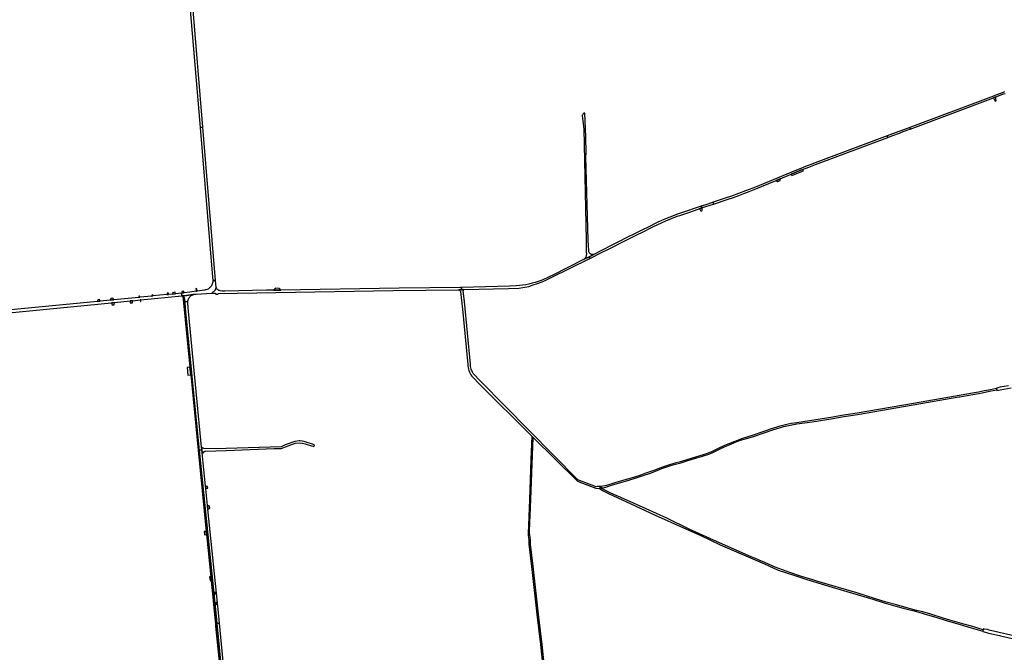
# Model space of a CAD drawing. Header units: metres. Extents: x 127325 to 135234, y 401140 to 409815.
# Tile 5 of 125: x 128671 to 130577, y 404680 to 405906. Entities that reach past the tile are written whole.
import ezdxf

# ---------------------------------------------------------------- set-up
doc = ezdxf.new("R2010")
doc.units = ezdxf.units.M
doc.layers.add('wegvakonderdelen', color=7, linetype='Continuous')

msp = doc.modelspace()

# ---------------------------------------------------------------- linework, layer by layer
at = {"layer": 'wegvakonderdelen'}
for points in [[(128993.7, 406077.6), (128988.3, 406077.2), (128999.6, 405941.9), (128999.8, 405939.8), (129020.1, 405696.7), (129025.4, 405697.1), (129005.1, 405939.9), (129005, 405942), (128993.7, 406077.6)], [(130560.2, 405755.9), (130555.8, 405754.2), (130557.2, 405751.4), (130559, 405747.6), (130561.2, 405748.7), (130560.3, 405751.9), (130560.2, 405755.9)], [(129762.5, 405440.9), (129773.1, 405446.2), (129782.6, 405451), (129781.4, 405450.6), (129780.2, 405450.5), (129779, 405450.6), (129777.8, 405450.9), (129776.7, 405451.3), (129775.7, 405451.9), (129774.7, 405452.7), (129773.9, 405453.6), (129773.3, 405454.7), (129772.8, 405455.8), (129772.5, 405457), (129771.4, 405478.7), (129767, 405639.8), (129767.3, 405647), (129766.6, 405678.7), (129765, 405724.8), (129764, 405724.7), (129763, 405724.3), (129762.2, 405723.8), (129761.4, 405723.1), (129760.7, 405722.3), (129760.3, 405721.4), (129760, 405720.4), (129759.9, 405719.4), (129762.9, 405693.9), (129767.3, 405478.5), (129767.7, 405454.3), (129767.9, 405452.6), (129767.9, 405451), (129767.7, 405449.3), (129767.3, 405447.7), (129766.7, 405446.1), (129765.9, 405444.6), (129764.9, 405443.2), (129763.8, 405442), (129762.5, 405440.9)], [(129025.4, 405697.1), (129020.1, 405696.7), (129043.8, 405414.3), (129044.6, 405400.2), (129050.1, 405400.3), (129025.4, 405697.1)], [(130394.9, 405693.8), (130393.7, 405696.8), (130389, 405695), (130376.9, 405690.5), (130372.4, 405688.8), (130350, 405680.4), (130351.1, 405677.4), (130359.2, 405680.4), (130373.9, 405685.9), (130378, 405687.5), (130390.3, 405692.1), (130394.9, 405693.8)], [(130186.4, 405615.3), (130198.7, 405620.1), (130211.1, 405624.8), (130351.1, 405677.4), (130350, 405680.4), (130216.2, 405630.2), (130204.1, 405625.6), (130192, 405620.9), (130180, 405616.2), (130168, 405611.3), (130156, 405606.4), (130103.3, 405584.6), (130089.8, 405579.1), (130076.1, 405573.8), (130062.4, 405568.7), (130048.6, 405563.7), (130034.8, 405559), (130013, 405551.8), (130014, 405548.5), (130042.6, 405557.9), (130052.8, 405561.4), (130062.9, 405564.9), (130072.9, 405568.7), (130082.9, 405572.6), (130092.8, 405576.6), (130135.2, 405594.3), (130143.1, 405597.6), (130164.4, 405606.4), (130175.4, 405610.9), (130186.4, 405615.3)], [(130188.1, 405612.6), (130186.4, 405615.3), (130175.4, 405610.9), (130164.4, 405606.4), (130165.5, 405604.1), (130188.1, 405612.6)], [(130143.1, 405597.6), (130135.2, 405594.3), (130138.1, 405592.1), (130142.7, 405594.1), (130143.1, 405597.6)], [(129949.1, 405526.6), (129966.2, 405532.4), (129984.1, 405538.7), (129986.3, 405539.4), (129991.2, 405541), (129990.1, 405544.1), (129982.4, 405541.6), (129959.5, 405534.1), (129944.1, 405528.8), (129929.1, 405523.1), (129914.9, 405517.1), (129902.6, 405511.3), (129888.8, 405504.6), (129873.9, 405497.2), (129862.1, 405491.2), (129846.5, 405483.4), (129831.4, 405475.6), (129815.9, 405468), (129798.2, 405459.1), (129797.1, 405458.2), (129782.6, 405451), (129773.1, 405446.2), (129774.5, 405443.3), (129798.6, 405455.3), (129809.3, 405460.3), (129844.7, 405478.2), (129868.4, 405490), (129874.9, 405493.2), (129898, 405504.7), (129921.9, 405516), (129943.8, 405524.8), (129949.1, 405526.6)], [(129992.7, 405541.5), (129991.2, 405541), (129986.3, 405539.4), (129987.7, 405538.3), (129989.2, 405534.9), (129992.1, 405536.9), (129991.7, 405538.6), (129992.7, 405541.5)], [(130014, 405548.5), (130013, 405551.8), (130008.1, 405550.1), (130001, 405547.8), (129990.1, 405544.1), (129991.2, 405541), (129992.7, 405541.5), (130014, 405548.5)], [(129774.5, 405443.3), (129773.1, 405446.2), (129762.5, 405440.9), (129702.9, 405411), (129697.4, 405408.1), (129691.9, 405405.3), (129686.2, 405402.8), (129680.5, 405400.5), (129674.6, 405398.4), (129668.7, 405396.5), (129662.7, 405394.9), (129656.7, 405393.4), (129650.6, 405392.2), (129644.5, 405391.2), (129638.3, 405390.5), (129632.1, 405390), (129619, 405389.1), (129526, 405387), (129526, 405382.6), (129530.6, 405382.8), (129617, 405384.6), (129637.4, 405385.7), (129656.2, 405388.8), (129664.9, 405391.7), (129673.5, 405394.8), (129682, 405398.1), (129690.4, 405401.7), (129698.7, 405405.4), (129774.5, 405443.3)], [(129051.2, 405386.8), (129050.1, 405400.3), (129044.6, 405400.2), (129044.7, 405399.1), (129044.6, 405397.3), (129044.3, 405395.4), (129043.8, 405393.6), (129043.1, 405391.9), (129042.2, 405390.2), (129041.2, 405388.7), (129040, 405387.3), (129038.6, 405386), (129037.1, 405384.9), (129035.5, 405383.9), (129033.8, 405383.1), (129032.1, 405382.5), (129030.3, 405382.1), (129028.4, 405381.9), (129014.6, 405379.9), (129012.2, 405379.6), (129000, 405378), (128989.3, 405376.7), (128985.1, 405376.2), (128984.1, 405376.1), (128984.5, 405370.4), (128984.8, 405370.5), (128985, 405370.5), (128985.2, 405370.5), (128985.5, 405370.6), (128985.7, 405370.5), (128994.1, 405371.6), (129010.2, 405373.7), (129011.3, 405374), (129012.6, 405374.2), (129042.6, 405375.6), (129049.2, 405381.8), (129051.2, 405386.8)], [(129520.6, 405382.5), (129526, 405382.6), (129526, 405387), (129523.4, 405387), (129405.7, 405385.7), (129176.1, 405381.9), (129162.2, 405381.7), (129148.9, 405381.5), (129067.7, 405379.7), (129062.6, 405379.9), (129059.1, 405380.4), (129057.6, 405380.7), (129056.2, 405381.3), (129054.9, 405382), (129053.7, 405383), (129052.7, 405384.1), (129051.8, 405385.4), (129051.2, 405386.8), (129049.2, 405381.8), (129042.6, 405375.6), (129049.6, 405375.9), (129050.5, 405374.2), (129054.4, 405373.8), (129055.9, 405375.1), (129166.7, 405377.4), (129393.9, 405381.1), (129520.6, 405382.5)], [(129173.6, 405385.1), (129166.2, 405385.2), (129166, 405384.9), (129164.4, 405383.3), (129162.2, 405381.7), (129176.1, 405381.9), (129173.6, 405385.1)], [(128851, 405365.9), (128847.6, 405365.4), (128845.8, 405362.3), (128853.1, 405363), (128851, 405365.9)], [(128903, 405370.1), (128901.3, 405370), (128901.5, 405367.7), (128903.3, 405367.9), (128903, 405370.1)], [(128928.4, 405372.4), (128926.6, 405372.1), (128926.4, 405370.1), (128928.6, 405370.4), (128928.4, 405372.4)], [(128959, 405376), (128956.1, 405375.9), (128955.9, 405373), (128959, 405373.3), (128959, 405376)], [(128972.1, 405377.5), (128967, 405376.8), (128967.2, 405374.1), (128972.2, 405374.6), (128972.1, 405377.5)], [(128988.9, 405379.7), (128984.8, 405379), (128985.1, 405376.2), (128989.3, 405376.7), (128988.9, 405379.7)], [(129010.2, 405373.7), (128994.1, 405371.6), (128985.7, 405370.5), (128985.9, 405370.5), (128986.2, 405370.5), (128986.4, 405370.4), (128986.6, 405370.4), (128986.8, 405370.3), (128987.2, 405370.1), (128987.6, 405369.8), (128987.9, 405369.5), (128988.2, 405369.1), (128988.4, 405368.7), (128989.3, 405366.5), (128990, 405363.8), (128990.4, 405359.3), (128996.4, 405359.6), (128996.6, 405361.3), (128997, 405362.9), (128997.6, 405364.5), (128998.4, 405366.1), (128999.4, 405367.5), (129000.5, 405368.8), (129001.7, 405369.9), (129003.1, 405371), (129004.6, 405371.8), (129006.1, 405372.5), (129007.8, 405373), (129010.2, 405373.7)], [(129018.3, 405071.7), (129017.7, 405076.8), (128991.5, 405346.6), (128990.4, 405359.3), (128990, 405363.8), (128989.3, 405366.5), (128988.4, 405368.7), (128988.2, 405369.1), (128987.9, 405369.5), (128987.6, 405369.8), (128987.2, 405370.1), (128986.8, 405370.3), (129000.5, 405232.3), (129001.9, 405217.7), (129016.4, 405071.6), (129018.3, 405071.7)], [(129014, 405384.5), (129011.7, 405384.6), (129012.2, 405379.6), (129014.6, 405379.9), (129014, 405384.5)], [(129562.6, 405205.3), (129548.9, 405220.5), (129547.6, 405222.5), (129546.5, 405224.5), (129545.5, 405226.7), (129544.7, 405228.9), (129544, 405231.1), (129543.6, 405233.5), (129543.4, 405235.8), (129543.3, 405238.2), (129531.7, 405360), (129529.2, 405379.8), (129530.6, 405382.8), (129526, 405382.6), (129520.6, 405382.5), (129521.6, 405382), (129522.4, 405381.4), (129523.2, 405380.7), (129523.8, 405379.8), (129524.2, 405378.8), (129527.8, 405344.7), (129538.4, 405237.8), (129538.6, 405234.8), (129539, 405231.8), (129539.6, 405228.8), (129540.5, 405225.9), (129541.6, 405223.1), (129542.8, 405220.4), (129544.3, 405217.7), (129546, 405215.2), (129547.8, 405212.8), (129561.3, 405199.5), (129662.5, 405098.9), (129664.9, 405096.5), (129749.8, 405012.2), (129755.5, 405009.9), (129786.3, 404998.2), (129793.1, 404997.6), (129798.6, 404998), (129793.5, 405001.1), (129788.9, 405001.1), (129786.6, 405000.8), (129751.3, 405014.2), (129562.6, 405205.3)], [(128825.7, 405363.7), (128821.9, 405363.1), (128821.9, 405362.3), (128821.8, 405361.8), (128821.6, 405360), (128826.7, 405360.4), (128825.7, 405363.7)], [(128854.6, 405357.8), (128848.5, 405357.2), (128850, 405353), (128853.9, 405353.3), (128854.6, 405357.8)], [(128889.6, 405361.2), (128884.7, 405360.7), (128884.8, 405356.8), (128889.1, 405357.1), (128889.6, 405361.2)], [(128905.4, 405362.7), (128904, 405362.6), (128904.5, 405359.9), (128905.6, 405359.8), (128905.4, 405362.7)], [(128996.4, 405359.6), (128990.4, 405359.3), (128991.5, 405346.6), (129017.7, 405076.8), (129018.3, 405071.7), (129023.7, 405072.1), (129023.1, 405077.7), (128997, 405347.2), (128997.2, 405347.2), (128996.4, 405357), (128996.4, 405357.6), (128996.3, 405358.1), (128996.3, 405358.6), (128996.3, 405359.1), (128996.4, 405359.6)], [(129000.5, 405232.3), (128995.3, 405231.9), (128996.7, 405217.3), (129001.9, 405217.7), (129000.5, 405232.3)], [(130400.6, 405159.5), (130488.6, 405174.7), (130491.1, 405175.1), (130505.3, 405177.6), (130519.6, 405180.2), (130533.8, 405182.9), (130548, 405185.8), (130562.2, 405188.7), (130561.6, 405191.3), (130550.2, 405188.8), (130538.7, 405186.5), (130527.2, 405184.3), (130515.6, 405182.1), (130504.1, 405180), (130400.9, 405162.1), (130292.2, 405143.4), (130261.7, 405139), (130245, 405135.9), (130175.4, 405124.8), (130169.9, 405124.2), (130164.3, 405123.3), (130158.8, 405122.3), (130153.4, 405121), (130148, 405119.6), (130142.6, 405118), (130136.3, 405116.1), (130130, 405114.1), (130123.7, 405112.1), (130117.4, 405109.9), (130111.1, 405107.8), (130088.6, 405099.9), (130070.2, 405094.2), (130055.3, 405088.6), (130035.3, 405080.6), (130023, 405074.9), (130011.4, 405068.9), (130008.5, 405067.5), (129999.5, 405064.4), (129994.2, 405062.6), (129964.5, 405053.6), (129950.1, 405049.4), (129939.1, 405046.3), (129924.9, 405041.9), (129915, 405038.6), (129898.3, 405032.5), (129882.9, 405027.2), (129869.3, 405022), (129854.7, 405017.5), (129840.5, 405013.3), (129822.9, 405008.1), (129807, 405003.5), (129796.5, 405001.1), (129793.5, 405001.1), (129798.6, 404998), (129799, 404998.6), (129800.3, 404999), (129807.2, 405000.9), (129816.6, 405003.9), (129827.3, 405007), (129848.2, 405012.9), (129864.5, 405017.8), (129877.9, 405022.5), (129891.7, 405027.4), (129904.8, 405032.6), (129913.8, 405036.3), (129923.5, 405039.5), (129931.3, 405041.8), (129940.4, 405044.8), (129953.1, 405048.1), (129960.7, 405050.3), (129970.9, 405053.5), (129981.6, 405056.6), (129990.7, 405059.2), (130007, 405064.6), (130012.7, 405067), (130020.3, 405070.9), (130029.2, 405075.6), (130039.8, 405080.2), (130046.1, 405082.9), (130054.3, 405086.3), (130064.4, 405090.1), (130073.2, 405093), (130089.5, 405097.4), (130112.1, 405105.5), (130129, 405111.1), (130143.5, 405115.7), (130149.7, 405117.5), (130156, 405119), (130162.4, 405120.4), (130168.7, 405121.6), (130175.2, 405122.5), (130205.2, 405126.8), (130245.3, 405133.2), (130262.3, 405136.2), (130292.7, 405140.6), (130400.6, 405159.5)], [(129240.4, 405078.7), (129241.4, 405082.1), (129221.7, 405088.4), (129214.1, 405089.8), (129212.1, 405089.5), (129203.7, 405088.6), (129185, 405082), (129177, 405077.9), (129070.8, 405074.6), (129054.3, 405074.4), (129027.6, 405075), (129023.1, 405077.7), (129023.7, 405072.1), (129024.3, 405066.3), (129026.8, 405066.6), (129026.9, 405067), (129027, 405067.4), (129027.2, 405067.7), (129027.4, 405068.1), (129027.6, 405068.4), (129028.1, 405068.9), (129028.7, 405069.3), (129029.3, 405069.6), (129030, 405069.8), (129030.6, 405069.9), (129070.8, 405071.1), (129163.5, 405074.7), (129177.3, 405075.1), (129199.3, 405083.6), (129204.8, 405085.1), (129213.2, 405085.8), (129218.2, 405085.2), (129223.5, 405084), (129235.8, 405080.3), (129240.4, 405078.7)], [(129018.3, 405071.7), (129016.4, 405071.6), (129032, 404914.4), (129032.6, 404908.2), (129040.7, 404826.4), (129041.4, 404819.3), (129049.2, 404740.2), (129049.7, 404735.8), (129052.3, 404736), (129051, 404749.8), (129018.3, 405071.7)], [(129035.1, 404957.5), (129034.4, 404964.3), (129031.1, 404996.6), (129030.6, 405002), (129024.3, 405066.3), (129023.7, 405072.1), (129018.3, 405071.7), (129051, 404749.8), (129052.3, 404736), (129057.6, 404736.3), (129056.2, 404750.5), (129035.1, 404957.5)], [(129034.3, 405001.6), (129032, 405001.6), (129030.6, 405002), (129031.1, 404996.6), (129033.4, 404998), (129034.8, 404998.3), (129034.3, 405001.6)], [(130102.4, 404858.7), (130099.7, 404859.8), (130086.9, 404865), (130019.6, 404894.8), (129967.1, 404918.8), (129923.6, 404939.8), (129883.3, 404958.3), (129840.1, 404977.7), (129815.3, 404988.3), (129798.6, 404997.1), (129798.6, 404998), (129793.1, 404997.6), (129799.4, 404993.3), (129811.9, 404987.1), (129852.6, 404968.4), (129901.3, 404945.9), (129955.9, 404921.1), (129989.3, 404906.3), (130027.1, 404888.4), (130053.9, 404876.6), (130112.4, 404851.3), (130139, 404839.5), (130169.4, 404829.3), (130194.5, 404821.1), (130207.5, 404817), (130243.7, 404806.6), (130322.6, 404783), (130344, 404775.8), (130362.7, 404770.8), (130380.9, 404765.7), (130394.1, 404762.5), (130400, 404760.9), (130411.2, 404758), (130428.5, 404753), (130444.4, 404748), (130464.2, 404741.9), (130485.3, 404736.1), (130513, 404727.7), (130535.4, 404720.8), (130536, 404723.7), (130513.7, 404730.6), (130498.4, 404734.9), (130484.9, 404738.7), (130471.6, 404742.1), (130458.5, 404746), (130434.4, 404753.8), (130419.2, 404758.3), (130406.8, 404761.3), (130392.5, 404765), (130367.9, 404771.9), (130348.3, 404777.2), (130327.5, 404784), (130291.5, 404795.3), (130216, 404817.4), (130206, 404820.6), (130184.6, 404826.9), (130161.5, 404834.7), (130133.4, 404844.8), (130113.3, 404854.2), (130102.4, 404858.7)], [(129038.4, 404963.1), (129037, 404963.6), (129034.4, 404964.3), (129035.1, 404957.5), (129037.1, 404958.2), (129038, 404958.6), (129038.8, 404958.9), (129038.4, 404963.1)], [(129032, 404914.4), (129028.3, 404914.2), (129028.8, 404907.8), (129032.6, 404908.2), (129032, 404914.4)], [(129040.7, 404826.4), (129038.5, 404826), (129039.3, 404819), (129041.4, 404819.3), (129040.7, 404826.4)], [(129048.9, 404792.6), (129048.8, 404792.3), (129048.6, 404792.1), (129048.2, 404792), (129048, 404792.2), (129047.8, 404792.5), (129047.4, 404796.4), (129047.5, 404796.7), (129047.7, 404796.9), (129048.1, 404797), (129048.4, 404796.8), (129048.5, 404796.5), (129048.9, 404792.6)], [(129052.9, 404772.9), (129052.9, 404772.5), (129052.6, 404772.3), (129052.3, 404772.3), (129052, 404772.5), (129051.8, 404772.8), (129051.4, 404776.6), (129051.5, 404777), (129051.8, 404777.2), (129052.1, 404777.2), (129052.4, 404777.1), (129052.5, 404776.8), (129052.9, 404772.9)]]:
    msp.add_lwpolyline(points, close=True, dxfattribs=at)
for points in [[(130577.4, 405765.8), (130574.4, 405764.6), (130558.7, 405758.7), (130555.9, 405757.6), (130393.7, 405696.8), (130394.9, 405693.8), (130555.8, 405754.2), (130560.2, 405755.9), (130575.6, 405761.7), (130578.8, 405762.9)], [(128490.4, 405322.4), (128848.5, 405357.2), (128848.5, 405357.2), (128854.6, 405357.8), (128884.7, 405360.7), (128889.6, 405361.2), (128904, 405362.6), (128905.4, 405362.7), (128984.5, 405370.4), (128984.1, 405376.1), (128972.2, 405374.6), (128967.2, 405374.1), (128959, 405373.3), (128955.9, 405373), (128928.6, 405370.4), (128926.4, 405370.1), (128903.3, 405367.9), (128901.5, 405367.7), (128853.1, 405363), (128845.8, 405362.3), (128826.7, 405360.4), (128821.6, 405360), (128532.5, 405331.8)], [(130585.1, 405196.5), (130576.9, 405195.1), (130568.7, 405193.6), (130561.5, 405191.8), (130561.6, 405191.3), (130562.2, 405188.7), (130562.5, 405187.2), (130569, 405188.3), (130590.1, 405192.2)], [(129687.1, 404651.5), (129682.1, 404695.5), (129676, 404748.4), (129665, 404846.9), (129660, 404889.7), (129660, 404893.3), (129659.5, 404898.6), (129659.1, 404902.3), (129658.7, 404907.5), (129657.6, 404911.1), (129657.8, 404915.3), (129660.6, 404976.3), (129664.9, 405096.5), (129662.5, 405098.9), (129660.6, 405053.4), (129657.9, 404975.2), (129654.9, 404910.4), (129655.5, 404907.3), (129655.9, 404901.9), (129656.4, 404898.2), (129656.8, 404893.1), (129656.8, 404889.5), (129661.9, 404846.6), (129672.9, 404748), (129679, 404695.1), (129683.9, 404651.1)], [(129062.6, 404629.8), (129052.3, 404736), (129049.7, 404735.8), (129050.2, 404730.9), (129058.2, 404650.3)], [(129067.5, 404635.4), (129057.6, 404736.3), (129052.3, 404736), (129062.6, 404629.8)], [(130606.6, 404709.3), (130549.9, 404722.6), (130549.9, 404722.6), (130547.8, 404723), (130544.4, 404724.3), (130538.2, 404725.2), (130536.4, 404725.5), (130536, 404723.7), (130535.4, 404720.8), (130535.2, 404720.2), (130537.7, 404719.5), (130546.4, 404717.1), (130552.8, 404715.8), (130564.3, 404713.4), (130567.5, 404712.8), (130569.8, 404712.3), (130606.1, 404703.9)]]:
    msp.add_lwpolyline(points, dxfattribs=at)

doc.saveas('drawing.dxf')
